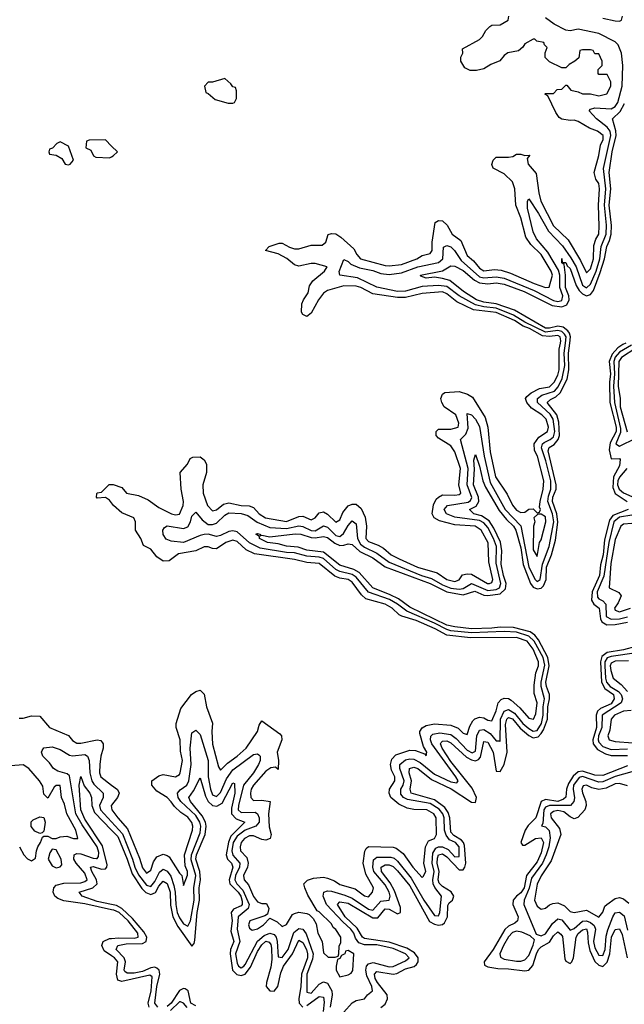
# Model space of a CAD drawing. Header units: inches. Extents: x 2668334 to 2765628, y 828034 to 955234.
# Tile 129 of 218: x 2739553 to 2742494, y 836784 to 841573. Entities that reach past the tile are written whole.
import ezdxf

# ---------------------------------------------------------------- set-up
doc = ezdxf.new("R2010")
doc.units = ezdxf.units.IN
doc.header["$MEASUREMENT"] = 0
for name, color, linetype in [('C7833', 7, 'Continuous'), ('C7834', 7, 'Continuous'), ('C7843', 7, 'Continuous'), ('C7844', 7, 'Continuous')]:
    doc.layers.add(name, color=color, linetype=linetype)

msp = doc.modelspace()

# ---------------------------------------------------------------- linework, layer by layer
at = {"layer": 'C7833', "color": 4}
for points, elevation in [([(2740000, 839222), (2739990, 839235.3), (2739970, 839248.7), (2739930, 839246), (2739926, 839250), (2739927.3, 839267.3), (2739930, 839272), (2739950, 839274), (2739987.3, 839312.7), (2740000, 839312.7)], 12), ([(2739550, 838176), (2739570, 838176), (2739610, 838186.8), (2739650, 838184.7), (2739698, 838130), (2739790.4, 838090.4), (2739810, 838066.8), (2739830, 838054), (2739850, 838053.4), (2739929.6, 838070.4), (2739947.1, 838067.1), (2739958.8, 838050), (2739959.1, 838030), (2739946.7, 837990), (2739943, 837950), (2739941.6, 837910), (2739946.7, 837890), (2740000, 837849.5)], 12), ([(2740000, 837243.2), (2739870, 837272.8), (2739767.7, 837287.7), (2739738.2, 837298.2), (2739723.6, 837310), (2739715.1, 837330), (2739718.4, 837350), (2739730, 837363), (2739767.6, 837372.4), (2739850, 837374.2), (2739870, 837380.3), (2739881.1, 837390), (2739870, 837421.1), (2739827.3, 837470), (2739816.4, 837490), (2739817, 837510), (2739830, 837518), (2739850, 837515.8), (2739910, 837494.2), (2739926.9, 837493.1), (2739930, 837493.7), (2739936.6, 837503.4), (2739937.5, 837522.5), (2739929.8, 837550), (2739856.5, 837656.5), (2739825.7, 837710), (2739794.7, 837894.7), (2739784.1, 837904.1), (2739738, 837918), (2739717, 837930), (2739697.7, 837957.7), (2739666, 837990), (2739659.3, 838010), (2739661.5, 838018.5), (2739669.4, 838030.6), (2739710, 838036.4), (2739750, 838023.8), (2739795.6, 837995.6), (2739810, 837992.6), (2739870, 837998.7), (2739883, 837990), (2739890.2, 837970.2), (2739894.5, 837910), (2739903.8, 837870), (2739913.9, 837853.8), (2739959.5, 837810), (2739958.9, 837790), (2739941.1, 837750), (2739946.5, 837730), (2740000, 837671.2)], 8), ([(2739552, 837550), (2739572, 837510), (2739590, 837492), (2739610, 837482), (2739630, 837494), (2739634, 837530), (2739641.2, 837550), (2739654, 837570), (2739663.1, 837596.9), (2739670, 837602), (2739690, 837601), (2739710, 837591), (2739730, 837591), (2739750, 837598.8), (2739782, 837602), (2739814, 837590), (2739835.3, 837590), (2739825.2, 837630), (2739781.6, 837710), (2739770, 837758), (2739756, 837790), (2739750, 837848), (2739730, 837848), (2739719.6, 837840.4), (2739690, 837786), (2739670, 837806), (2739664.7, 837844.7), (2739649, 837870), (2739597.2, 837930), (2739570, 837949), (2739510, 837944)], 12), ([(2740000, 837268.7), (2739930, 837283.7), (2739856, 837310), (2739842.7, 837330), (2739908.9, 837351.1), (2739929.7, 837370), (2739926.4, 837390), (2739903.1, 837430), (2739897.2, 837450), (2739910, 837453.8), (2739950, 837440.9), (2739970, 837442), (2739976.4, 837450), (2739977.4, 837462.6), (2739954.8, 837554.8), (2739870, 837684), (2739850, 837729.5), (2739842.4, 837850), (2739850, 837892), (2739865.8, 837845.8), (2739893.7, 837810), (2739902.6, 837790), (2739904.4, 837750), (2739917.3, 837717.3), (2740000, 837631)], 4), ([(2740000, 837752.7), (2739998, 837750), (2740000, 837738.8)], 12), ([(2740000, 837019.4), (2739963.9, 837043.9), (2739952.4, 837070), (2739958.7, 837090), (2739990, 837103.2), (2740000, 837104.1)], 8)]:
    msp.add_lwpolyline(points, dxfattribs=dict(at, elevation=elevation))
at = {"layer": 'C7833', "color": 4, "elevation": 12}
for points in [[(2739650, 837615.3), (2739626, 837626), (2739609, 837649), (2739609, 837671), (2739619, 837681), (2739650, 837696), (2739670, 837692), (2739677.3, 837670), (2739670, 837626), (2739662, 837618)], [(2739710, 837538), (2739699.8, 837520.2), (2739691.3, 837490), (2739710, 837458), (2739730, 837446.8), (2739750, 837452), (2739757.2, 837462.8), (2739755.1, 837490), (2739730, 837535.3)]]:
    msp.add_lwpolyline(points, close=True, dxfattribs=at)
at = {"layer": 'C7834', "color": 4, "elevation": 16}
msp.add_lwpolyline([(2740000, 840958), (2739970, 840988), (2739890, 840986), (2739878, 840982), (2739874, 840950), (2739898, 840938), (2739912, 840910), (2739923.5, 840903.5), (2739990, 840901), (2740000, 840906)], dxfattribs=at)
msp.add_lwpolyline([(2739750, 840978), (2739734, 840970), (2739712.7, 840947.3), (2739698, 840942), (2739694, 840930), (2739698, 840918), (2739730, 840914), (2739756.9, 840896.9), (2739774, 840870), (2739790, 840866.8), (2739798, 840870), (2739814, 840890), (2739790, 840958)], close=True, dxfattribs=at)
at = {"layer": 'C7843', "color": 4}
for points, elevation in [([(2740000, 839312.7), (2740007.3, 839312.7), (2740050, 839298), (2740072, 839270), (2740130, 839258), (2740177.7, 839237.7), (2740230, 839199.3), (2740291.3, 839170), (2740310, 839164.4), (2740330, 839167.7), (2740347.3, 839210), (2740349.5, 839230), (2740337.6, 839290), (2740334, 839370), (2740369, 839410), (2740381.2, 839438.8), (2740394.6, 839445.4), (2740430, 839446), (2740450, 839431.3), (2740460.7, 839410), (2740461.6, 839370), (2740443.1, 839310), (2740445.3, 839270), (2740465.7, 839210), (2740490, 839184.4), (2740510, 839188.5), (2740544, 839216), (2740570, 839222), (2740630, 839209.1), (2740668.9, 839208.9), (2740690, 839200.4), (2740718.4, 839170), (2740747.7, 839150), (2740850, 839132.4), (2740910, 839156.4), (2740930, 839158.4), (2740970, 839140.5), (2740989.6, 839150.4), (2741010, 839173.4), (2741030, 839179.3), (2741050, 839168.2), (2741090, 839128.2), (2741110, 839140.7), (2741124.6, 839175.4), (2741150, 839208), (2741170, 839215.5), (2741190, 839215.5), (2741214.4, 839194.4), (2741233.1, 839153.1), (2741240.3, 839110), (2741236.4, 839050), (2741250, 839034.9), (2741296.7, 839016.7), (2741322, 839002), (2741359.1, 838970), (2741398.8, 838950), (2741487.7, 838910), (2741583.1, 838883.1), (2741630, 838849.2), (2741670, 838840.4), (2741690, 838848), (2741707.3, 838872.7), (2741730, 838878), (2741750, 838875.5), (2741827.7, 838830), (2741838, 838830), (2741850, 838834.8), (2741854.5, 838850), (2741835.2, 838935.2), (2741831.1, 839028.9), (2741796.9, 839090), (2741768.7, 839110), (2741670, 839116.4), (2741595.6, 839135.6), (2741569.7, 839149.7), (2741558.7, 839170), (2741566.5, 839213.5), (2741579.3, 839240.7), (2741589.7, 839250.4), (2741610, 839261.3), (2741670, 839259.3), (2741690, 839263), (2741698, 839270), (2741689.5, 839310), (2741697.4, 839390), (2741669.6, 839470), (2741650, 839499.6), (2741590, 839537.2), (2741579.3, 839550), (2741579, 839561), (2741579, 839570), (2741590, 839581), (2741650, 839580.3), (2741686, 839590), (2741689.6, 839610), (2741674, 839650), (2741618, 839690), (2741606, 839710), (2741601.2, 839730), (2741609.1, 839750.9), (2741621.2, 839758.8), (2741690, 839763.8), (2741731.9, 839751.9), (2741756, 839736), (2741817.2, 839637.2), (2741830.4, 839590), (2741842, 839470), (2741866.9, 839350), (2741924.9, 839264.9), (2741950, 839211.3), (2741970, 839187.3), (2741990, 839176), (2742010, 839178), (2742030, 839192), (2742050, 839194), (2742070, 839174), (2742082, 839178), (2742086, 839190), (2742082, 839202), (2742084, 839230), (2742099.6, 839290), (2742102.4, 839330), (2742071.8, 839450), (2742057, 839477), (2742055.6, 839510), (2742077.8, 839542.2), (2742119.6, 839570), (2742124.7, 839590), (2742113.3, 839630), (2742092.8, 839650), (2742043, 839683), (2742019.6, 839710), (2742014, 839730), (2742019.6, 839740.4), (2742041.6, 839758.4), (2742080.9, 839779.1), (2742130, 839787.3), (2742153.5, 839810), (2742170, 839843.8), (2742176.5, 839870), (2742176.8, 839970), (2742182.8, 840000)], 12), ([(2741130, 836746.3), (2741170, 836791.7), (2741190, 836801.7), (2741229.4, 836810.6), (2741244, 836830), (2741269.3, 836850), (2741266.3, 836870), (2741241.7, 836921.7), (2741235.8, 836950), (2741240.4, 836970), (2741250, 836980.3), (2741272.2, 836987.8), (2741350, 836965.8), (2741370, 836967.1), (2741430, 836995.8), (2741447.3, 837010), (2741429.6, 837030), (2741370, 837055), (2741290, 837072.9), (2741230, 837072.7), (2741203.2, 837083.2), (2741185.8, 837105.8), (2741177.5, 837130), (2741163.8, 837150), (2741124.6, 837184.6), (2741045.3, 837270), (2741028.5, 837310), (2741031.5, 837328.5), (2741050, 837336), (2741070, 837334.7), (2741135, 837315), (2741170, 837299.7), (2741250, 837246), (2741270, 837242), (2741310, 837285.8), (2741349.7, 837290.4), (2741355.5, 837310), (2741350.6, 837330), (2741330, 837365.1), (2741275.7, 837430), (2741269.8, 837450), (2741273.9, 837486.1), (2741290, 837499.6), (2741358.9, 837498.9), (2741373.9, 837493.9), (2741390, 837480.8), (2741456.8, 837396.8), (2741518.8, 837290), (2741570, 837216.4), (2741590, 837213.4), (2741597.3, 837230), (2741604.4, 837310), (2741572.1, 837352.1), (2741563.7, 837370), (2741562, 837390), (2741568.4, 837430), (2741558.6, 837470), (2741561.8, 837518.2), (2741577.2, 837542.8), (2741590, 837550.2), (2741610, 837550.2), (2741636.7, 837536.7), (2741670, 837501.7), (2741690, 837502.8), (2741690.5, 837550), (2741673.5, 837570), (2741644.3, 837584.3), (2741626.7, 837606.7), (2741619.5, 837630), (2741617.4, 837690), (2741610.8, 837710.8), (2741593.2, 837733.2), (2741550, 837760.2), (2741439.4, 837779.4), (2741419.1, 837790), (2741406.4, 837806.3), (2741406.2, 837830), (2741418.2, 837850), (2741423.5, 837870), (2741401.6, 837930), (2741402.4, 837950), (2741430, 837972.9), (2741450, 837978), (2741470, 837976.5), (2741500.2, 837960.2), (2741570, 837903.2), (2741650, 837865.8), (2741679.4, 837860.6), (2741685.1, 837870), (2741674.6, 837890), (2741557.7, 838050), (2741550.8, 838070), (2741552.3, 838087.8), (2741562.8, 838097.2), (2741596, 838104), (2741650, 838096.5), (2741676.4, 838076.4), (2741730, 838019.7), (2741753.2, 838006.8), (2741770, 838015.5), (2741775.9, 838090), (2741790, 838117.4), (2741810, 838120.7), (2741840.8, 838100.8), (2741870, 838065.5), (2741886, 838066), (2741890, 838062), (2741891.8, 838170), (2741909.9, 838210.1), (2741930, 838218.4), (2741960.2, 838200.2), (2742000.7, 838150), (2742030, 838126), (2742050, 838112.3), (2742070, 838115.5), (2742091, 838150), (2742099.9, 838190), (2742099.3, 838230), (2742104.9, 838270), (2742089.3, 838329.3), (2742089.2, 838350), (2742107.3, 838432.7), (2742099, 838470), (2742055.9, 838550), (2742030, 838574.9), (2741970, 838593.4), (2741910, 838596.6), (2741750, 838590.4), (2741650, 838600.2), (2741630, 838605.9), (2741570, 838636.9), (2741435.2, 838695.2), (2741390.3, 838730.3), (2741351.9, 838751.9), (2741250, 838789), (2741190, 838861), (2741170, 838873.7), (2741110, 838888.5), (2741090, 838898.7), (2741030, 838951.3), (2741010, 838958.9), (2740950, 838963.7), (2740890, 838979.2), (2740850, 838980.5), (2740721.9, 839001.9), (2740670, 839028.8), (2740610, 839081.4), (2740590, 839086.4), (2740570, 839083.5), (2740530, 839063.1), (2740510, 839059.7), (2740470, 839069.7), (2740450, 839068.4), (2740430, 839064), (2740350, 839029.8), (2740290, 839036.2), (2740265.4, 839045.4), (2740250, 839068), (2740249.5, 839090), (2740256.5, 839103.5), (2740269.6, 839110.4), (2740350, 839097.6), (2740370, 839105.5), (2740383.5, 839130), (2740390, 839158), (2740410, 839178), (2740439.6, 839139.6), (2740470, 839117.1), (2740490, 839117.1), (2740510, 839124.4), (2740550, 839162), (2740570, 839173.6), (2740630.2, 839170.2), (2740661.8, 839161.8), (2740708.2, 839128.2), (2740770, 839103.5), (2740850, 839098), (2740911.1, 839111.1), (2740930, 839108.2), (2740970, 839087.8), (2740990, 839087), (2741030, 839110.3), (2741050, 839104.6), (2741090, 839063.9), (2741110, 839058.3), (2741127.1, 839072.9), (2741150, 839113), (2741170, 839135.5), (2741190, 839121), (2741195.5, 839050), (2741210, 839021.2), (2741230, 839006.4), (2741290, 838978.5), (2741350, 838933.5), (2741507, 838870), (2741555.3, 838855.3), (2741610, 838824.3), (2741650, 838808.4), (2741690, 838802.6), (2741710, 838806), (2741750, 838831.1), (2741830, 838795.9), (2741870, 838800.5), (2741886.2, 838810), (2741893.1, 838830), (2741870.5, 838930), (2741871.7, 839010), (2741858.3, 839050), (2741830, 839102), (2741810, 839124.8), (2741790, 839136.1), (2741670, 839153.8), (2741629.6, 839170), (2741616.9, 839190), (2741634, 839210), (2741734, 839226), (2741746.2, 839233.8), (2741752, 839248), (2741729.8, 839310), (2741733.9, 839390), (2741697.6, 839530), (2741723.2, 839556.8), (2741734.9, 839585.1), (2741730, 839658), (2741750, 839650.5), (2741770, 839630.4), (2741790, 839593.4), (2741811.6, 839450), (2741841.3, 839321.3), (2741914.5, 839190), (2741990.8, 839110.8), (2742030, 838910.4), (2742060.2, 838850), (2742070, 838839.6), (2742084.2, 838850), (2742095.6, 838924.4), (2742127.7, 839010), (2742150.9, 839130), (2742144.2, 839170), (2742122.5, 839230), (2742124.7, 839255.3), (2742136.7, 839290), (2742136.2, 839330), (2742113, 839427), (2742090.6, 839490), (2742096.1, 839510), (2742103.3, 839516.7), (2742134, 839530), (2742150, 839543.2), (2742155.4, 839570), (2742148.4, 839630), (2742133.5, 839653.5), (2742071.9, 839710), (2742072, 839730), (2742093.1, 839746.9), (2742154.1, 839765.9), (2742172.4, 839787.6), (2742192.4, 839827.6), (2742203.9, 839890), (2742200.7, 839950), (2742207.1, 840000)], 8), ([(2741310, 836768.2), (2741330, 836784), (2741342.4, 836810), (2741340.5, 836830), (2741292.8, 836890), (2741282.2, 836910), (2741279.1, 836930), (2741290, 836943.7), (2741370, 836931), (2741386.8, 836933.2), (2741430, 836956.3), (2741471.6, 836968.4), (2741482.3, 836977.7), (2741490.7, 836990), (2741490.5, 837010.5), (2741474, 837034), (2741436.5, 837056.5), (2741350, 837086.7), (2741230, 837103.2), (2741219.8, 837110), (2741194.7, 837154.7), (2741136.2, 837210), (2741098.7, 837270), (2741110, 837282.4), (2741150, 837276.5), (2741270, 837204.3), (2741294.9, 837205.1), (2741330, 837248.8), (2741350, 837247.1), (2741390, 837224.6), (2741405.2, 837230), (2741405.8, 837254.2), (2741376, 837336), (2741354.2, 837374.2), (2741312.3, 837430), (2741311.6, 837450), (2741330, 837462.3), (2741350, 837462), (2741370, 837453.8), (2741390, 837433.6), (2741450, 837360.3), (2741546.5, 837186.5), (2741570, 837172.8), (2741590, 837168.3), (2741610, 837172.3), (2741619.2, 837180.8), (2741633.3, 837210), (2741635.3, 837264.7), (2741642.4, 837277.6), (2741658, 837290), (2741664.7, 837310), (2741651.2, 837331.2), (2741610, 837357.4), (2741593.7, 837373.7), (2741589.2, 837390), (2741593.4, 837430), (2741584.1, 837470), (2741584.9, 837495.1), (2741590, 837510.2), (2741610, 837515.2), (2741630, 837500.7), (2741690, 837438.6), (2741710, 837437.4), (2741718.8, 837450), (2741722.9, 837470), (2741716.1, 837556.1), (2741711.5, 837571.5), (2741702.2, 837582.2), (2741664.1, 837604.1), (2741650, 837620.5), (2741645, 837690), (2741636.6, 837716.6), (2741620.4, 837740.4), (2741570, 837778), (2741457.6, 837810), (2741452.4, 837830), (2741458, 837870), (2741447.7, 837910), (2741449.7, 837930), (2741470, 837936.5), (2741490, 837930.2), (2741556.6, 837876.6), (2741651.7, 837831.7), (2741750, 837766.5), (2741770, 837765.7), (2741774.6, 837790), (2741754.6, 837834.6), (2741650, 837964.2), (2741607.6, 838030), (2741599.7, 838050), (2741603.1, 838056.9), (2741610, 838063.8), (2741630, 838064.6), (2741650, 838056.1), (2741725.9, 837985.9), (2741750, 837972.5), (2741770, 837967.3), (2741785.2, 837974.8), (2741794.2, 837985.8), (2741810, 838062), (2741830, 838059.5), (2741855.5, 838010), (2741870, 837918), (2741890, 837915.5), (2741910, 837950.6), (2741923.4, 838010), (2741915.7, 838144.3), (2741922.4, 838170), (2741930, 838179), (2741950, 838172.3), (2741987, 838127), (2742030, 838091.1), (2742050, 838080.2), (2742074.8, 838085.2), (2742090, 838100.2), (2742100.5, 838119.5), (2742120.2, 838170), (2742122.5, 838230), (2742129.9, 838270), (2742129.9, 838290), (2742115.2, 838330), (2742112.7, 838350), (2742128.8, 838430), (2742122.2, 838470), (2742076.9, 838556.9), (2742058.9, 838578.9), (2742035.5, 838595.5), (2741955.7, 838615.7), (2741890, 838618), (2741850, 838612.6), (2741750, 838609.9), (2741670, 838619), (2741630, 838628.2), (2741450, 838715.9), (2741395.5, 838755.5), (2741355.7, 838775.7), (2741270, 838809), (2741203.9, 838883.9), (2741178.1, 838898.1), (2741110, 838918.9), (2741030, 838982.3), (2740950, 838993.3), (2740907.5, 839007.5), (2740850, 839012.8), (2740810, 839023.9), (2740758, 839030), (2740719, 839050), (2740719, 839059), (2740702, 839070), (2740710, 839073), (2740722, 839070), (2740722, 839062), (2740730, 839064.7), (2740770, 839057.1), (2740892.2, 839072.2), (2740921, 839070), (2740970, 839054.7), (2740990, 839052.9), (2741030, 839059), (2741050, 839053.8), (2741086, 839026), (2741110, 839015.2), (2741130, 839016.1), (2741150, 839023.7), (2741170, 839019.5), (2741206.7, 838986.7), (2741270, 838955.9), (2741331.2, 838911.2), (2741550, 838830.8), (2741630, 838790.7), (2741710, 838775.1), (2741767.3, 838792.7), (2741810, 838774.3), (2741830, 838771.9), (2741890, 838780.5), (2741915.5, 838804.5), (2741919.5, 838830), (2741905.8, 838870), (2741895.6, 838924.5), (2741898.1, 838990), (2741891.6, 839031.7), (2741859.2, 839099.2), (2741835.9, 839135.9), (2741799.8, 839159.8), (2741761.2, 839170), (2741741.2, 839190), (2741774, 839206), (2741787, 839230), (2741784.2, 839250), (2741760.3, 839310), (2741765.8, 839385.8), (2741761.6, 839430), (2741770, 839458), (2741790, 839401), (2741805.2, 839330), (2741819.3, 839299.3), (2741885.4, 839185.4), (2741921.2, 839141.2), (2741954.2, 839110), (2741966.5, 839090), (2741990, 839004), (2742002.4, 838922.4), (2742036.8, 838830), (2742050, 838813), (2742070, 838804), (2742090, 838807.7), (2742101.4, 838818.6), (2742113.2, 838850), (2742115.9, 838910), (2742139.6, 838970), (2742158.6, 839041.4), (2742171.1, 839128.9), (2742166.2, 839170), (2742144.5, 839230), (2742146.5, 839250), (2742161.7, 839290), (2742163.2, 839310), (2742124, 839476), (2742127.6, 839492.4), (2742153.2, 839506.8), (2742172.8, 839530), (2742178, 839550), (2742175.4, 839615.4), (2742166.1, 839650), (2742118.9, 839710), (2742134.6, 839725.4), (2742161.5, 839738.5), (2742182, 839758), (2742216.2, 839823.8), (2742224.1, 839870), (2742222.5, 839950), (2742228.3, 840000)], 4), ([(2742501.1, 840000), (2742486.8, 839993.2), (2742462.8, 839977.2), (2742434.5, 839945.5), (2742421, 839910), (2742427, 839850), (2742421.2, 839810), (2742423.2, 839710), (2742454.4, 839590), (2742453.9, 839570), (2742425.2, 839514.8), (2742421.1, 839481.1), (2742430, 839436), (2742470, 839438), (2742473.4, 839433.4), (2742470, 839402.7), (2742440.6, 839350), (2742437.7, 839297.7), (2742448.9, 839268.9), (2742508.5, 839230)], 4), ([(2742529.7, 839990.3), (2742470, 839954.9), (2742449, 839931), (2742442.3, 839910), (2742446, 839850), (2742441.3, 839790), (2742446.3, 839710), (2742475.9, 839584.1), (2742474.7, 839565.3), (2742452.2, 839510), (2742470, 839498.5), (2742550, 839537.2)], 8), ([(2742550, 839974.3), (2742480.2, 839930), (2742467.3, 839910), (2742463.7, 839790), (2742473.4, 839730), (2742474.2, 839690), (2742507.5, 839567.5)], 12), ([(2742506.4, 839390), (2742470, 839348.3), (2742462, 839330), (2742461.4, 839310), (2742469.6, 839289.6), (2742490, 839271.8), (2742584.9, 839230)], 8), ([(2740000, 837738.8), (2740001.6, 837730), (2740030.4, 837690), (2740077.8, 837637.8), (2740135.2, 837495.3), (2740150, 837447.7), (2740170, 837422), (2740190, 837436), (2740203.3, 837476.7), (2740219.6, 837500.4), (2740250, 837514), (2740270, 837507.7), (2740280.5, 837500.5), (2740330, 837421), (2740341, 837410), (2740350, 837362), (2740368.7, 837411.3), (2740369, 837430), (2740356.9, 837456.9), (2740354.8, 837510), (2740392.8, 837630), (2740394.7, 837650), (2740390, 837668.7), (2740370, 837693.3), (2740336.4, 837716.4), (2740305.3, 837745.3), (2740290, 837769.2), (2740270, 837789.3), (2740220.2, 837820.2), (2740195.3, 837850), (2740195.3, 837870), (2740230, 837894.8), (2740250, 837901), (2740310, 837890.8), (2740330, 837901), (2740333.6, 837910), (2740345.1, 837970), (2740335.6, 838015.6), (2740334, 838070), (2740314.5, 838130), (2740314.5, 838150), (2740337.2, 838222.8), (2740389, 838290), (2740410, 838304.7), (2740430, 838311.3), (2740450, 838292), (2740460.7, 838230), (2740490.4, 838150.4), (2740487.4, 838110), (2740490.5, 838049.5), (2740519.1, 837939.1), (2740530, 837922.8), (2740563.1, 837956.9), (2740610, 837990.4), (2740654.7, 838030), (2740709.3, 838110), (2740718, 838142), (2740730, 838162), (2740818.5, 838098.5), (2740826, 838090), (2740827.3, 838070), (2740805.5, 838010), (2740810.9, 837969.1), (2740810, 837926), (2740796.4, 837936.4), (2740773.6, 837933.6), (2740750, 837918), (2740690, 837849.2), (2740679.3, 837830), (2740675.5, 837810), (2740677.3, 837790), (2740690, 837774.8), (2740730, 837776.3), (2740771.3, 837770), (2740763.1, 837710), (2740766.9, 837646.9), (2740776, 837610), (2740771, 837590), (2740750, 837582.7), (2740730, 837586), (2740690, 837602.9), (2740670, 837602.4), (2740646.4, 837590), (2740630.6, 837570), (2740626, 837550), (2740627.2, 837530), (2740657.1, 837497.1), (2740664, 837470), (2740661.1, 837450), (2740642, 837410), (2740644.4, 837390), (2740665.5, 837365.5), (2740690, 837308), (2740710, 837282), (2740730, 837274.8), (2740754, 837274), (2740764.7, 837250), (2740758, 837222), (2740746, 837214), (2740672, 837190), (2740666, 837170), (2740670, 837154), (2740683.6, 837143.6), (2740710, 837151.3), (2740739, 837170), (2740770, 837202), (2740805.2, 837185.2), (2740830, 837162.8), (2740850, 837171.3), (2740880.2, 837219.8), (2740890, 837226), (2740910, 837231.3), (2740950, 837226), (2740961, 837221), (2740981, 837201), (2740994.8, 837174.8), (2741002.8, 837130), (2741024.7, 837090), (2741030, 837034), (2741052.7, 837012.7), (2741087.3, 837012.7), (2741102, 837018), (2741106, 837030), (2741107.3, 837067.3), (2741115.3, 837084.7), (2741115.3, 837110), (2741090, 837148), (2741078, 837158), (2741070, 837175.3), (2741010, 837233.2), (2740999, 837239), (2740955.1, 837315.1), (2740939, 837350), (2740935.3, 837370), (2740952.7, 837387.3), (2740982, 837398), (2741030, 837401.6), (2741050, 837398), (2741083.9, 837383.9), (2741110, 837367), (2741184.7, 837344.7), (2741230, 837311), (2741250, 837307.3), (2741268.7, 837330), (2741274, 837350), (2741236.9, 837416.9), (2741223.7, 837470), (2741231.2, 837528.8), (2741238, 837542), (2741250, 837551), (2741370, 837548.5), (2741383.9, 837543.9), (2741418, 837518), (2741465.5, 837450), (2741510, 837401), (2741514.8, 837405.2), (2741528.7, 837430), (2741518.4, 837470), (2741526, 837550), (2741541.3, 837578.7), (2741570, 837591), (2741580.9, 837610), (2741578.7, 837690), (2741566.6, 837710), (2741533.2, 837730), (2741470, 837731.1), (2741437.4, 837737.4), (2741397, 837757), (2741358, 837790), (2741349.4, 837810), (2741351.3, 837830), (2741378, 837870), (2741377.7, 837890), (2741362.2, 837922.2), (2741356.9, 837950), (2741363.7, 837976.3), (2741382.5, 837997.5), (2741450, 838020.3), (2741478.3, 838018.3), (2741522, 838002), (2741530, 837992), (2741534, 838010), (2741517.7, 838037.7), (2741499.6, 838100.4), (2741499.6, 838110), (2741511.1, 838128.9), (2741530, 838139.5), (2741570, 838147.4), (2741650, 838141.3), (2741686.1, 838126.1), (2741710, 838102), (2741730, 838096), (2741743, 838137), (2741756.9, 838163.1), (2741767.3, 838172.7), (2741790, 838180.5), (2741810, 838176.3), (2741830, 838165.5), (2741850, 838162.8), (2741870, 838211.3), (2741879.5, 838250), (2741894.5, 838265.5), (2741910, 838273.4), (2741930, 838270.7), (2741943.1, 838263.1), (2741985.2, 838225.2), (2742030, 838174.8), (2742052.7, 838170), (2742064.1, 838195.9), (2742069.5, 838250), (2742055.8, 838295.8), (2742055.8, 838335.8), (2742063.9, 838396.1), (2742076.4, 838430), (2742076.4, 838450), (2742050, 838511.2), (2742021.3, 838550), (2741970, 838568.3), (2741746.5, 838566.5), (2741630, 838578.9), (2741574, 838610), (2741480.7, 838650), (2741411.3, 838671.3), (2741398.2, 838678.2), (2741364.5, 838710), (2741330, 838730.7), (2741235.9, 838755.9), (2741215, 838775), (2741170, 838836.9), (2741150, 838849.7), (2741110, 838856.1), (2741085.4, 838865.4), (2741010, 838926.9), (2740950, 838932.4), (2740890, 838947.1), (2740694.2, 838974.2), (2740654.7, 838994.7), (2740610, 839035.1), (2740590, 839041.7), (2740555.5, 839030), (2740510, 838999.6), (2740490, 839000.7), (2740470, 839009.4), (2740450, 839009.4), (2740410, 838989.6), (2740325.5, 838974.5), (2740279.3, 838940.7), (2740250, 838939.5), (2740220.5, 838960.5), (2740190, 838997.2), (2740155.3, 839015.3), (2740142, 839050), (2740115.3, 839090), (2740115.3, 839130), (2740108, 839150), (2740050, 839174), (2740009.5, 839209.5), (2740000, 839222)], 12), ([(2742513, 839190), (2742438.7, 839161.3), (2742421.5, 839138.5), (2742397.3, 839042.7), (2742391.5, 838970), (2742378.8, 838921.2), (2742373.8, 838870), (2742336.8, 838790), (2742333.7, 838750), (2742346.3, 838730), (2742371.1, 838710), (2742377.9, 838657.9), (2742383.9, 838643.9), (2742409.5, 838629.5), (2742450, 838630.8), (2742510, 838642)], 4), ([(2742530, 839163.4), (2742470, 839152.7), (2742443.7, 839130), (2742417.9, 839030), (2742394.5, 838865.5), (2742362.1, 838790), (2742364.2, 838764.2), (2742370, 838756), (2742390, 838746.5), (2742403.9, 838730), (2742406, 838670), (2742430, 838656.3), (2742470, 838658.9), (2742510, 838668.3)], 8), ([(2742530, 839122.9), (2742490, 839118.7), (2742476.3, 839110), (2742450, 839045.2), (2742428.5, 838928.5), (2742421, 838810), (2742467.1, 838787.1), (2742478, 838770), (2742464.1, 838735.9), (2742446.7, 838710), (2742450, 838701), (2742470, 838693.4), (2742523.7, 838710)], 12), ([(2742550, 838523.4), (2742490, 838508.1), (2742410, 838494.9), (2742384.4, 838475.6), (2742378.2, 838450), (2742382.4, 838350), (2742399.1, 838319.1), (2742440.8, 838290), (2742444.9, 838270), (2742430, 838245.8), (2742378, 838222), (2742363.5, 838210), (2742356.3, 838190), (2742358.8, 838130), (2742340.1, 838070), (2742342.5, 838050), (2742363.5, 838023.5), (2742401.8, 838001.8), (2742430, 837994.4), (2742510, 837993.8)], 4), ([(2742553.5, 838493.5), (2742430, 838476), (2742410, 838468.8), (2742399.8, 838450), (2742399.1, 838430), (2742401.8, 838370), (2742407.1, 838350), (2742425.8, 838330), (2742464.9, 838304.9), (2742478.4, 838290), (2742484.7, 838270), (2742478.7, 838250), (2742385.5, 838190), (2742384.5, 838130), (2742368.9, 838090), (2742366.3, 838070), (2742370, 838058.4), (2742390, 838038.2), (2742430, 838023), (2742510, 838025.9)], 8), ([(2742514.6, 838454.6), (2742450, 838452), (2742430, 838443.7), (2742425.8, 838430), (2742427.8, 838407.8), (2742439.3, 838370), (2742479.1, 838339.1), (2742510, 838305.7)], 12), ([(2742526.7, 838213.3), (2742490, 838209.6), (2742446.4, 838190), (2742430.4, 838170), (2742423.4, 838116.6), (2742413.4, 838090), (2742420.7, 838070), (2742450, 838062), (2742535.3, 838055.3)], 12), ([(2740000, 837671.2), (2740053, 837612.9), (2740102, 837490), (2740112.3, 837450), (2740130, 837412.9), (2740170, 837363.2), (2740190, 837356.5), (2740210, 837381.3), (2740233.1, 837426.9), (2740250, 837441.1), (2740270, 837431.7), (2740287.5, 837407.5), (2740302.4, 837362.4), (2740309.5, 837330), (2740311.8, 837270), (2740319, 837230), (2740330, 837204.2), (2740350, 837174.9), (2740370, 837163.1), (2740384.2, 837190), (2740401.7, 837290), (2740399.2, 837350), (2740409.1, 837410), (2740387.1, 837487.1), (2740389.2, 837510), (2740430, 837617.1), (2740434.4, 837650), (2740429.1, 837670), (2740410, 837701.4), (2740336.1, 837770), (2740322.8, 837790), (2740319.8, 837810), (2740332.6, 837827.4), (2740366.3, 837850), (2740375, 837870), (2740386.5, 837950), (2740382, 838030), (2740390, 838104.7), (2740410, 838117.3), (2740430, 838096), (2740469.3, 837970), (2740470.2, 837890), (2740480.6, 837830), (2740490, 837803.1), (2740510, 837793.7), (2740530, 837814.4), (2740559.4, 837880.6), (2740590, 837924.4), (2740690, 837998.7), (2740710, 838002), (2740716.7, 837996.7), (2740722, 837990), (2740722, 837970), (2740714, 837950), (2740690.1, 837909.9), (2740642.2, 837850), (2740616.5, 837750), (2740615.2, 837730), (2740630, 837716.1), (2740697.8, 837717.8), (2740710.2, 837710), (2740717.2, 837690), (2740716.9, 837670), (2740701.6, 837650), (2740649.6, 837630.4), (2740610, 837601.6), (2740591.7, 837570), (2740584.8, 837530), (2740589.1, 837509.1), (2740623.5, 837470), (2740621.4, 837450), (2740602.4, 837410), (2740599.8, 837390), (2740608.4, 837370), (2740638.8, 837338.8), (2740668.6, 837270), (2740664.2, 837250), (2740616.2, 837210), (2740610.2, 837150), (2740623.7, 837090), (2740603, 837030), (2740610, 836984), (2740617.6, 836970), (2740630, 836960.9), (2740642.4, 836970), (2740650, 836977), (2740709.9, 837090.1), (2740741.3, 837118.7), (2740770, 837129.3), (2740790, 837123.6), (2740800.2, 837110), (2740805.4, 837090), (2740810, 837014.8), (2740830, 837012), (2740859, 837050), (2740886.2, 837133.8), (2740910, 837152.9), (2740930, 837148.9), (2740946.5, 837126.5), (2740979.8, 837030), (2740976.8, 837003.2), (2740949.5, 836930), (2740950, 836842.8), (2740970, 836838.7), (2741010, 836882), (2741030, 836893.7), (2741050, 836886.7), (2741071.3, 836850), (2741073.2, 836830), (2741063.8, 836770)], 8), ([(2742510, 837943.8), (2742390, 837897.3), (2742350, 837897.7), (2742290, 837917.7), (2742270, 837913.7), (2742245.9, 837894.1), (2742221.9, 837858.1), (2742212.7, 837830), (2742209.2, 837790.8), (2742198.8, 837781.2), (2742170, 837770.8), (2742110, 837780.3), (2742090, 837769.7), (2742064.3, 837690), (2742026.6, 837653.4), (2742011, 837630), (2741990.6, 837570), (2741998, 837558), (2742010, 837557.6), (2742061.6, 837590), (2742090, 837593.6), (2742100.2, 837570), (2742090, 837520.7), (2742070, 837476.4), (2742017.4, 837410), (2742006.2, 837350), (2741990, 837326.2), (2741968.7, 837310), (2741952.9, 837290), (2741951.5, 837270), (2741976.9, 837210), (2741974.6, 837190), (2741961.5, 837178.5), (2741930, 837163.5), (2741912.8, 837147.2), (2741856.5, 837050), (2741813, 836990), (2741814, 836974), (2741830, 836965.3), (2741878, 836958), (2741930, 836956.9), (2742010, 836946.2), (2742029.8, 836950.2), (2742048.2, 836971.8), (2742066, 837030), (2742077.2, 837050), (2742090, 837063.6), (2742130, 837086.5), (2742150, 837117), (2742170, 837136.5), (2742185.7, 837125.7), (2742192.8, 837112.8), (2742205.1, 837005.1), (2742210, 836993), (2742230, 836981.7), (2742238.9, 836990), (2742247.3, 837010), (2742260.2, 837110), (2742270, 837128.8), (2742290, 837146.3), (2742310, 837150.2), (2742315.4, 837135.4), (2742318, 837082), (2742326.2, 837046.2), (2742350, 836991.7), (2742370, 836973.4), (2742390, 836968), (2742410.5, 836989.5), (2742424.2, 837030), (2742431.7, 837110), (2742450, 837147), (2742470, 837150.4), (2742483.8, 837123.8), (2742508.4, 837010)], 4), ([(2740000, 837631), (2740030, 837599.6), (2740076.1, 837490), (2740099.1, 837419.1), (2740147.4, 837347.4), (2740166.8, 837326.8), (2740190, 837318), (2740212.8, 837327.2), (2740230, 837358.7), (2740250, 837382.6), (2740270, 837372), (2740285, 837330), (2740286.8, 837266.8), (2740297.3, 837210), (2740322.5, 837162.5), (2740390, 837066), (2740400.7, 837079.3), (2740404, 837096), (2740415.4, 837230), (2740427.5, 837290), (2740425.4, 837350), (2740432.1, 837390), (2740428.7, 837430), (2740409.3, 837490), (2740412.9, 837510), (2740454.3, 837610), (2740460.5, 837650), (2740455.8, 837670), (2740440.2, 837700.2), (2740383.1, 837770), (2740374.7, 837790), (2740397.4, 837822.6), (2740430, 837884.7), (2740456.6, 837796.6), (2740469.2, 837770), (2740490, 837751.3), (2740512.2, 837747.8), (2740537.4, 837762.6), (2740590, 837860.7), (2740597.5, 837857.5), (2740599.1, 837810), (2740582.7, 837737.3), (2740583.8, 837710), (2740605.9, 837685.9), (2740647.7, 837670), (2740579, 837601), (2740567.7, 837572.3), (2740556.8, 837510), (2740563.8, 837490), (2740583.2, 837470), (2740590.2, 837450), (2740572.1, 837390), (2740575.5, 837370), (2740615, 837330), (2740627.7, 837310), (2740634.8, 837285.2), (2740635, 837270), (2740630, 837263.5), (2740593.5, 837246.5), (2740580.7, 837230), (2740586.2, 837190), (2740579.1, 837139.1), (2740594.6, 837090), (2740578, 837050), (2740575.9, 837030), (2740587.6, 836950), (2740609, 836929), (2740630, 836924.2), (2740650, 836931.1), (2740675.4, 836964.6), (2740710, 837040.3), (2740730, 837072.4), (2740750, 837090.2), (2740766.1, 837086.1), (2740774.1, 837074.1), (2740777.2, 837057.2), (2740778.9, 837001.1), (2740775, 836965), (2740752.8, 836890), (2740751.3, 836870), (2740768.9, 836848.9), (2740790, 836848.2), (2740807.7, 836870), (2740823.6, 836936.4), (2740836.5, 836970), (2740879.4, 837030), (2740910, 837095.8), (2740930, 837084.9), (2740948.3, 837050), (2740953.4, 837030), (2740952.1, 837010), (2740924.1, 836930), (2740920.8, 836870), (2740910.2, 836810.2), (2740911.6, 836790), (2740930, 836770.3)], 4), ([(2742530, 837913.8), (2742450, 837892.3), (2742390, 837866.5), (2742370, 837864), (2742290, 837891.7), (2742273.9, 837886.1), (2742247.4, 837850), (2742245.4, 837830), (2742251.2, 837788.8), (2742247.6, 837770), (2742232.7, 837750), (2742130, 837750.5), (2742110, 837743.1), (2742102.7, 837730), (2742097.6, 837662.4), (2742091.3, 837651.3), (2742110, 837646.4), (2742129, 837629), (2742133.1, 837593.1), (2742126.1, 837550), (2742114.4, 837510), (2742095.9, 837470), (2742042.7, 837397.3), (2742031.7, 837348.3), (2742006.5, 837290), (2742004.9, 837270), (2742064.9, 837124.9), (2742090, 837117.1), (2742110, 837126.7), (2742143.9, 837176.1), (2742170, 837199.5), (2742190, 837195.3), (2742230, 837143.8), (2742250, 837152.9), (2742290, 837188.1), (2742310, 837190.2), (2742330, 837182.3), (2742346.7, 837166.7), (2742353.6, 837150), (2742344.6, 837090), (2742350, 837058), (2742370, 837022.6), (2742390, 837021.1), (2742400.2, 837050), (2742405.4, 837114.6), (2742413.5, 837146.5), (2742438.5, 837210), (2742450, 837228.4), (2742470, 837231.8), (2742493.4, 837213.4), (2742510, 837144.9)], 8), ([(2740000, 837849.5), (2740028.1, 837828.1), (2740036, 837810), (2740028, 837790), (2740000, 837752.7)], 12), ([(2742510, 837847), (2742470, 837857.6), (2742450, 837855.8), (2742405.1, 837834.9), (2742370, 837828.4), (2742335.9, 837835.9), (2742310, 837849.4), (2742294, 837846), (2742287.4, 837830), (2742290, 837812), (2742306.7, 837770), (2742308.5, 837750), (2742301.6, 837730), (2742267.4, 837692.6), (2742250, 837686.3), (2742230, 837695.1), (2742199.2, 837719.2), (2742170, 837726.6), (2742150, 837721.4), (2742135.6, 837710), (2742138, 837690), (2742178.2, 837638.2), (2742185.3, 837610), (2742137.6, 837482.4), (2742090, 837409.4), (2742070, 837368.7), (2742056.4, 837290), (2742070, 837260.7), (2742090, 837246.8), (2742110, 837250.7), (2742130, 837267.7), (2742145.8, 837274.2), (2742170, 837278), (2742202.6, 837262.6), (2742230, 837235.5), (2742250, 837230.4), (2742310, 837242), (2742370, 837208.2), (2742390, 837232), (2742399.5, 837260.5), (2742409, 837270), (2742450, 837298), (2742470, 837303), (2742490, 837296.3), (2742515.2, 837275.3)], 12), ([(2740225.4, 836770), (2740209.8, 836790), (2740220.2, 836870), (2740234.5, 836930), (2740230.8, 836950), (2740219.3, 836959.3), (2740210, 836963.7), (2740190, 836962), (2740150, 836943.4), (2740110, 836934.6), (2740074.8, 836934.7), (2740063.4, 836943.4), (2740060.4, 836950), (2740067.8, 836990), (2740060.4, 837010), (2740022.4, 837050), (2740029.4, 837070), (2740070, 837077.6), (2740150, 837078.9), (2740168.3, 837090), (2740170.7, 837110), (2740156.7, 837136.7), (2740101.2, 837201.2), (2740050, 837249.9), (2740023.7, 837263.7), (2740000, 837268.7)], 4), ([(2740000, 837104.1), (2740033, 837107), (2740110, 837105), (2740129.4, 837110), (2740127.4, 837130), (2740079.8, 837190), (2740036.1, 837230), (2740010, 837241), (2740000, 837243.2)], 8), ([(2740182.8, 836770), (2740177.8, 836790), (2740192.9, 836850), (2740197, 836917), (2740185.6, 836925.6), (2740050, 836894.2), (2740030, 836901.6), (2740022.9, 836930), (2740029.8, 836990), (2740013.7, 837010), (2740000, 837019.4)], 8), ([(2740410, 836776.5), (2740384.6, 836790), (2740371.6, 836850), (2740358.3, 836858.3), (2740350, 836861.2), (2740330, 836850.9), (2740290.1, 836790), (2740270, 836772.4)], 4), ([(2740950, 836778), (2741010, 836821.7), (2741030, 836819.1), (2741033.7, 836793.7), (2741028.6, 836748.6)], 4), ([(2740367.6, 836767.6), (2740350, 836789.7), (2740335.6, 836795.6), (2740330, 836796.4), (2740286.3, 836753.7)], 8)]:
    msp.add_lwpolyline(points, dxfattribs=dict(at, elevation=elevation))
for points, elevation in [([(2742090, 839168), (2742072.7, 839167.3), (2742054, 839150), (2742058, 839130), (2742052, 839110), (2742050, 838994), (2742070, 838962), (2742082, 839030), (2742090, 839042), (2742111.8, 839130), (2742110, 839155.3)], 12), ([(2741970, 837138.8), (2741950, 837132.8), (2741930, 837112.6), (2741905.6, 837070), (2741888.7, 837030), (2741892.3, 837012.3), (2741910, 837003.1), (2741970, 836994.3), (2741990, 836993.4), (2742010, 836999.5), (2742030, 837020.4), (2742051.3, 837071.3), (2742056.9, 837096.9), (2742036.1, 837116.1), (2741995.3, 837135.3)], 8), ([(2741150, 837046), (2741138, 837042), (2741134, 837030), (2741118, 837022), (2741110, 837006), (2741098, 837002), (2741092, 836970), (2741092, 836950), (2741110, 836918), (2741150, 836926.8), (2741164.7, 836935.3), (2741172.5, 836947.5), (2741178, 837030)], 12)]:
    msp.add_lwpolyline(points, close=True, dxfattribs=dict(at, elevation=elevation))
at = {"layer": 'C7844', "color": 4}
for points, elevation in [([(2742182.8, 840000), (2742184.8, 840010), (2742181.7, 840030), (2742170, 840036.3), (2742130, 840032), (2742095.7, 840035.7), (2742032.4, 840070), (2742001.5, 840081.5), (2741959.8, 840110), (2741870, 840148), (2741760.7, 840160.7), (2741679.8, 840199.8), (2741630, 840239.2), (2741610, 840248.2), (2741510, 840241.4), (2741430, 840221.8), (2741390, 840222), (2741270, 840238.7), (2741212, 840270), (2741190, 840276.4), (2741130, 840278.7), (2741050, 840254.7), (2741030, 840242.9), (2741005.5, 840210), (2740970, 840145.2), (2740949.2, 840129.2), (2740946, 840130), (2740930, 840138), (2740924, 840150), (2740925.2, 840190), (2740932.7, 840210), (2740955.6, 840244.4), (2740962.3, 840277.7), (2740978, 840302), (2741035.1, 840350), (2741049, 840370), (2740990, 840387.3), (2740970, 840387.3), (2740910, 840374.5), (2740890, 840380.9), (2740851.8, 840411.8), (2740810, 840434), (2740748, 840450), (2740766, 840470), (2740814.6, 840485.4), (2740830, 840486), (2740865.5, 840465.5), (2740890, 840457.3), (2740910, 840457.3), (2740970, 840475.5), (2741024.5, 840475.5), (2741042.7, 840490), (2741052.7, 840527.3), (2741070, 840533.4), (2741090, 840530.6), (2741115.1, 840515.1), (2741177.4, 840457.4), (2741193, 840430), (2741211, 840410), (2741330, 840377), (2741350, 840375.3), (2741410, 840382.6), (2741484, 840410), (2741510, 840426), (2741550, 840434.8), (2741559.5, 840450), (2741559.7, 840490), (2741573.6, 840586.4), (2741590, 840596), (2741610, 840594.8), (2741632.7, 840572.7), (2741657.3, 840530), (2741698.5, 840498.6), (2741730, 840426.4), (2741760.2, 840400.3), (2741790, 840363.7), (2741810, 840350.4), (2741862.8, 840357.2), (2741894.4, 840354.4), (2741940.5, 840340.5), (2742054.8, 840290), (2742110, 840270.7), (2742129, 840271), (2742144.5, 840330), (2742138.9, 840350), (2742090, 840431.3), (2742038.5, 840478.5), (2742015.5, 840515.5), (2741990, 840609), (2741967, 840670), (2741960.7, 840750), (2741950, 840784), (2741910, 840822.7), (2741855.3, 840850), (2741848.9, 840868.9), (2741855.3, 840890), (2741870, 840904.7), (2741930, 840904), (2741952.1, 840907.9), (2741970, 840918), (2741990, 840918), (2742010, 840912), (2742034, 840914), (2742022, 840898), (2742026.8, 840870), (2742064.5, 840824.5), (2742077.6, 840730), (2742087.9, 840690), (2742150, 840570.6), (2742221.2, 840501.2), (2742280.7, 840400.7), (2742310, 840340.7), (2742330, 840360.7), (2742343.5, 840410), (2742345.4, 840474.6), (2742354.9, 840505.1), (2742369.4, 840530), (2742372.1, 840567.9), (2742367.6, 840670), (2742374, 840750), (2742370, 840776), (2742356.1, 840796.1), (2742346.6, 840830), (2742370, 840911.3), (2742378.3, 840961.7), (2742391, 840990), (2742391.2, 841010), (2742364, 841030), (2742324.5, 841044.5), (2742270, 841077.2), (2742250, 841084), (2742230, 841082), (2742190, 841088), (2742176.4, 841096.4), (2742160.4, 841120.4), (2742122, 841202), (2742108, 841210), (2742110, 841214), (2742150, 841214), (2742167.3, 841232.7), (2742190, 841234), (2742210, 841254), (2742214, 841254), (2742234, 841230), (2742270, 841222), (2742290, 841212), (2742330, 841212), (2742370, 841202.8), (2742408.4, 841211.6), (2742428, 841250), (2742428, 841270), (2742410, 841306), (2742370, 841306), (2742366, 841310), (2742366, 841330), (2742386, 841350), (2742386, 841370), (2742370, 841406), (2742350, 841406), (2742342, 841422), (2742330, 841426), (2742290, 841426), (2742278, 841422), (2742272.7, 841387.3), (2742254, 841370), (2742225.4, 841354.6), (2742210, 841338), (2742190, 841338), (2742130, 841368), (2742109.1, 841389.1), (2742108.9, 841411.1), (2742118, 841438), (2742106, 841450), (2742102, 841462), (2742068.4, 841468.4), (2742058, 841478), (2742050, 841478), (2742010, 841455.3), (2742001, 841439), (2741978.8, 841421.2), (2741928.1, 841411.9), (2741910, 841399), (2741887.7, 841372.3), (2741844.9, 841355.1), (2741810, 841334), (2741775.3, 841324.7), (2741744.7, 841324.7), (2741718, 841338), (2741698, 841370), (2741698, 841390), (2741708, 841410), (2741706, 841430), (2741790, 841476), (2741804, 841490), (2741820.2, 841519.8), (2741840.2, 841539.8), (2741850, 841546), (2741890, 841546.8), (2741928.7, 841570), (2741932.7, 841590)], 12), ([(2742207.1, 840000), (2742210.9, 840030), (2742203.4, 840043.4), (2742190, 840056), (2742170, 840060.4), (2742110, 840053.1), (2742010, 840102), (2741955.2, 840135.2), (2741870.3, 840170.3), (2741810, 840176.1), (2741770, 840185.6), (2741689.9, 840229.9), (2741630, 840274.3), (2741590, 840280.2), (2741510, 840274.5), (2741430, 840252.9), (2741390, 840250.7), (2741290, 840270.9), (2741196.3, 840316.3), (2741109.7, 840329.7), (2741107.5, 840347.5), (2741130, 840406), (2741150, 840396.3), (2741163.2, 840383.2), (2741205.5, 840365.5), (2741270, 840352.2), (2741310, 840338.2), (2741350, 840333.8), (2741410, 840341.1), (2741489.2, 840370.8), (2741590, 840391.4), (2741610.9, 840410), (2741614.2, 840465.8), (2741630, 840474), (2741650, 840467), (2741668.5, 840450), (2741700.9, 840400.9), (2741790, 840322.3), (2741810, 840316.3), (2741870, 840322.1), (2741910, 840315.3), (2742056, 840256), (2742150, 840206.4), (2742170, 840202.1), (2742190, 840206.5), (2742195.4, 840230), (2742181, 840270), (2742180.5, 840330), (2742173.6, 840353.6), (2742122.3, 840442.3), (2742066.5, 840506.5), (2742050, 840540.9), (2742023.5, 840656.5), (2742023.7, 840690), (2742030, 840701), (2742076.9, 840630), (2742124.6, 840544.6), (2742193.3, 840473.3), (2742234.4, 840414.4), (2742259.4, 840370), (2742290, 840281.5), (2742310, 840269.2), (2742330, 840286.5), (2742356.4, 840350), (2742374.2, 840410), (2742381.9, 840470), (2742405.2, 840530), (2742407, 840573), (2742397.1, 840670), (2742404.6, 840750), (2742392, 840848), (2742429.2, 841010), (2742424.5, 841030), (2742410, 841049.8), (2742358, 841090), (2742323.7, 841130), (2742330, 841137.3), (2742350, 841143.1), (2742430, 841138.8), (2742450, 841150.3), (2742462.9, 841170), (2742483.7, 841250), (2742486.8, 841350), (2742479.7, 841410), (2742463.5, 841450), (2742450, 841464.7), (2742370, 841505.3), (2742270, 841526.2), (2742230, 841519.1), (2742210, 841521.1), (2742152.3, 841550), (2742110, 841582)], 8), ([(2742390, 841580.2), (2742450, 841566.2), (2742470, 841565.5), (2742480.9, 841570), (2742485.1, 841590)], 8), ([(2742228.3, 840000), (2742231.9, 840030), (2742227.2, 840047.2), (2742219.7, 840059.7), (2742196.8, 840076.8), (2742170, 840081.9), (2742130, 840071.9), (2742110, 840071.8), (2741959.2, 840159.2), (2741871.2, 840191.2), (2741810, 840198.8), (2741774.7, 840210), (2741711.6, 840250), (2741644.5, 840304.5), (2741610, 840314.5), (2741570, 840319.5), (2741530, 840315.3), (2741504.7, 840324.7), (2741502, 840330), (2741610, 840351.7), (2741650, 840374.9), (2741670, 840374), (2741710, 840352.4), (2741765, 840305), (2741790, 840292.5), (2741830, 840288.2), (2741870, 840293.2), (2741910, 840286.4), (2742006.4, 840250), (2742143.1, 840183.1), (2742190, 840175.5), (2742215, 840185), (2742225.6, 840210), (2742223.4, 840230), (2742208.5, 840270), (2742208.4, 840330), (2742202, 840382), (2742190, 840389.4), (2742190, 840410.5), (2742191, 840391), (2742210, 840392.4), (2742215.8, 840375.8), (2742230, 840363), (2742260, 840280), (2742274.9, 840254.9), (2742290, 840238.6), (2742310, 840229.1), (2742330, 840236), (2742343.9, 840256.1), (2742377.1, 840342.9), (2742397, 840410), (2742408.5, 840470), (2742422.1, 840497.9), (2742429.9, 840530), (2742431.4, 840571.4), (2742420.5, 840670), (2742428.1, 840750), (2742421, 840830), (2742434.8, 840930), (2742454.2, 841010), (2742452.3, 841032.3), (2742436.2, 841090), (2742474, 841126), (2742495.6, 841164.5)], 4), ([(2740000, 840906), (2740008, 840910), (2740028, 840930), (2740000, 840958)], 16)]:
    msp.add_lwpolyline(points, dxfattribs=dict(at, elevation=elevation))
at = {"layer": 'C7844', "color": 4, "elevation": 16}
msp.add_lwpolyline([(2740550, 841286), (2740491.1, 841268.9), (2740470, 841268), (2740452, 841250), (2740458, 841218), (2740470, 841214), (2740503.6, 841183.6), (2740566.4, 841166.4), (2740590, 841166), (2740598, 841170), (2740608, 841190), (2740607.3, 841227.3), (2740602, 841242), (2740590, 841246), (2740580.4, 841260.4)], close=True, dxfattribs=at)

doc.saveas('drawing.dxf')
